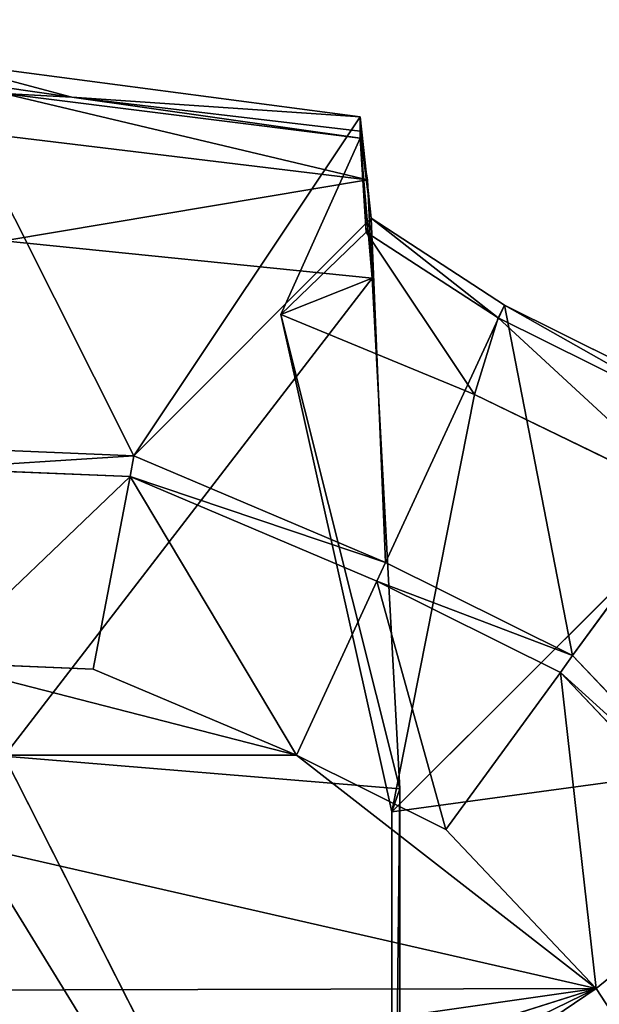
# Model space of a CAD drawing. Extents: x 0 to 22.9, y 0 to 20.5.
# Tile 131 of 233: x 14.843 to 15.191, y 2.323 to 2.913. Entities that reach past the tile are written whole.
import ezdxf

# ---------------------------------------------------------------- set-up
doc = ezdxf.new("R2010")
doc.units = 0
doc.header["$MEASUREMENT"] = 0
doc.layers.get('0').update_dxf_attribs({"color": 13, "linetype": 'CONTINUOUS'})
doc.layers.add('GALVANIZED_METAL', color=252, linetype='CONTINUOUS')
doc.layers.add('STAINLESS_STEEL', color=251, linetype='CONTINUOUS')

# ---------------------------------------------------------------- blocks, each defined once
blk = doc.blocks.new('NGM5458UC_TRADECAD_DXF')
at = {"layer": 'STAINLESS_STEEL', "color": 0}
for p, q in [((15.0474, 2.8546, 2.2887), (14.7926, 2.8881, 2.2887)), ((15.0474, 2.8546, 2.2887), (14.7926, 2.8881, 2.2887)), ((14.8745, 2.8663, 2.502), (14.7926, 2.8782, 2.502)), ((14.8745, 2.8663, 2.502), (14.7926, 2.8782, 2.502)), ((14.8336, 2.8685, 2.5418), (15.0474, 2.8418, 2.5418)), ((14.8336, 2.8685, 2.5418), (15.0474, 2.8418, 2.5418)), ((14.8336, 2.8685, 2.5418), (14.8745, 2.8663, 2.502)), ((14.8336, 2.8685, 2.5418), (14.8745, 2.8663, 2.502)), ((15.0474, 2.8546, 2.2887), (14.8745, 2.8663, 2.502)), ((15.0474, 2.846, 2.502), (14.8745, 2.8663, 2.502)), ((15.0474, 2.8546, 2.2887), (14.8745, 2.8663, 2.502)), ((15.0474, 2.846, 2.502), (14.8745, 2.8663, 2.502)), ((14.9117, 2.6515, 2.2887), (15.0474, 2.8546, 2.2887)), ((14.9117, 2.6515, 2.2887), (15.0474, 2.8546, 2.2887)), ((15.054, 2.7938, 2.2887), (15.0474, 2.8546, 2.2887)), ((15.0474, 2.8546, 2.2887), (15.0474, 2.846, 2.502)), ((15.0474, 2.8546, 2.2887), (15.0474, 2.846, 2.502)), ((15.054, 2.7938, 2.2887), (15.0474, 2.8546, 2.2887)), ((15.0474, 2.846, 2.502), (15.0511, 2.7855, 2.502)), ((15.0474, 2.8418, 2.5418), (15.0474, 2.846, 2.502)), ((15.0474, 2.846, 2.502), (15.0511, 2.7855, 2.502)), ((15.0474, 2.8418, 2.5418), (15.0474, 2.846, 2.502)), ((15.0518, 2.8169, 3.2788), (14.8336, 2.8431, 3.2788)), ((15.0518, 2.8169, 3.2788), (14.8336, 2.8431, 3.2788)), ((15.0474, 2.8418, 2.5418), (14.9998, 2.7362, 2.5423)), ((15.0474, 2.8418, 2.5418), (14.9998, 2.7362, 2.5423)), ((15.0474, 2.8418, 2.5418), (15.0518, 2.8169, 3.2788)), ((15.0474, 2.8418, 2.5418), (15.0518, 2.8169, 3.2788)), ((15.0518, 2.8169, 3.2788), (15.0547, 2.7579, 3.2786)), ((15.0518, 2.8169, 3.2788), (15.0547, 2.7579, 3.2786)), ((14.9117, 2.6515, 2.2887), (15.054, 2.7938, 2.2887)), ((14.9117, 2.6515, 2.2887), (15.054, 2.7938, 2.2887)), ((15.0511, 2.7855, 2.502), (15.054, 2.7938, 2.2887)), ((15.0511, 2.7855, 2.502), (15.054, 2.7938, 2.2887)), ((15.1339, 2.7418, 2.2887), (15.054, 2.7938, 2.2887)), ((15.1339, 2.7418, 2.2887), (15.054, 2.7938, 2.2887)), ((15.0511, 2.7855, 2.502), (14.9998, 2.7362, 2.5423)), ((15.0511, 2.7855, 2.502), (14.9998, 2.7362, 2.5423)), ((15.1302, 2.7342, 2.502), (15.0511, 2.7855, 2.502)), ((15.1302, 2.7342, 2.502), (15.0511, 2.7855, 2.502)), ((14.8338, 2.7802, 3.2786), (15.0547, 2.7579, 3.2786)), ((14.8338, 2.7802, 3.2786), (15.0547, 2.7579, 3.2786)), ((15.0547, 2.7579, 3.2786), (14.9998, 2.7362, 2.5423)), ((15.0547, 2.7579, 3.2786), (14.9998, 2.7362, 2.5423)), ((15.0713, 2.452, 3.2789), (15.0547, 2.7579, 3.2786)), ((15.0713, 2.452, 3.2789), (15.0547, 2.7579, 3.2786)), ((15.0627, 2.5875, 2.2887), (15.1339, 2.7418, 2.2887)), ((15.0627, 2.5875, 2.2887), (15.1339, 2.7418, 2.2887)), ((15.1339, 2.7418, 2.2887), (15.1302, 2.7342, 2.502)), ((15.1339, 2.7418, 2.2887), (15.1302, 2.7342, 2.502)), ((15.2767, 2.6709, 2.2887), (15.1339, 2.7418, 2.2887)), ((15.2767, 2.6709, 2.2887), (15.1339, 2.7418, 2.2887)), ((14.9998, 2.7362, 2.5423), (15.0665, 2.4381, 2.5423)), ((15.116, 2.6883, 2.5423), (14.9998, 2.7362, 2.5423)), ((14.9998, 2.7362, 2.5423), (15.0665, 2.4381, 2.5423)), ((15.116, 2.6883, 2.5423), (14.9998, 2.7362, 2.5423)), ((15.116, 2.6883, 2.5423), (15.1302, 2.7342, 2.502)), ((15.116, 2.6883, 2.5423), (15.1302, 2.7342, 2.502)), ((15.1302, 2.7342, 2.502), (15.2715, 2.664, 2.502)), ((15.1302, 2.7342, 2.502), (15.2715, 2.664, 2.502)), ((15.2514, 2.6225, 2.5423), (15.116, 2.6883, 2.5423)), ((15.2514, 2.6225, 2.5423), (15.116, 2.6883, 2.5423)), ((15.2767, 2.6709, 2.2887), (15.1748, 2.5319, 2.2887)), ((15.2767, 2.6709, 2.2887), (15.1748, 2.5319, 2.2887)), ((14.9117, 2.6515, 2.2887), (14.7926, 2.6564, 2.2887)), ((14.9117, 2.6515, 2.2887), (14.7926, 2.6564, 2.2887)), ((14.9094, 2.639, 2.1752), (14.9117, 2.6515, 2.2887)), ((14.9094, 2.639, 2.1752), (14.9117, 2.6515, 2.2887)), ((15.0627, 2.5875, 2.2887), (14.9117, 2.6515, 2.2887)), ((15.0627, 2.5875, 2.2887), (14.9117, 2.6515, 2.2887)), ((14.7926, 2.6439, 2.1752), (14.9094, 2.639, 2.1752)), ((14.7926, 2.6439, 2.1752), (14.9094, 2.639, 2.1752)), ((14.7926, 2.6439, 2.111), (14.9094, 2.639, 2.111)), ((14.7926, 2.6439, 2.111), (14.9094, 2.639, 2.111)), ((14.9094, 2.639, 2.111), (14.8872, 2.5237, 2.111)), ((14.9094, 2.639, 2.111), (14.8872, 2.5237, 2.111)), ((14.9094, 2.639, 2.1752), (15.0575, 2.5763, 2.1752)), ((14.9094, 2.639, 2.1752), (15.0575, 2.5763, 2.1752)), ((14.9094, 2.639, 2.1752), (14.9094, 2.639, 2.111)), ((14.9094, 2.639, 2.111), (15.0575, 2.5763, 2.111)), ((14.9094, 2.639, 2.1752), (14.9094, 2.639, 2.111)), ((14.9094, 2.639, 2.111), (15.0575, 2.5763, 2.111)), ((15.2514, 2.6225, 2.5423), (15.0665, 2.4381, 2.5423)), ((15.2514, 2.6225, 2.5423), (15.0665, 2.4381, 2.5423)), ((15.0575, 2.5763, 2.1752), (15.0627, 2.5875, 2.2887)), ((15.0575, 2.5763, 2.1752), (15.0627, 2.5875, 2.2887)), ((15.1748, 2.5319, 2.2887), (15.0627, 2.5875, 2.2887)), ((15.1748, 2.5319, 2.2887), (15.0627, 2.5875, 2.2887)), ((15.0575, 2.5763, 2.111), (15.0092, 2.472, 2.111)), ((15.0575, 2.5763, 2.111), (15.0092, 2.472, 2.111)), ((15.1675, 2.5217, 2.1752), (15.0575, 2.5763, 2.1752)), ((15.0575, 2.5763, 2.1752), (15.0575, 2.5763, 2.111)), ((15.0575, 2.5763, 2.111), (15.1675, 2.5217, 2.111)), ((15.1675, 2.5217, 2.1752), (15.0575, 2.5763, 2.1752)), ((15.0575, 2.5763, 2.1752), (15.0575, 2.5763, 2.111)), ((15.0575, 2.5763, 2.111), (15.1675, 2.5217, 2.111)), ((15.1748, 2.5319, 2.2887), (15.1675, 2.5217, 2.1752)), ((15.1748, 2.5319, 2.2887), (15.1675, 2.5217, 2.1752)), ((15.2877, 2.4127, 2.2887), (15.1748, 2.5319, 2.2887)), ((15.2877, 2.4127, 2.2887), (15.1748, 2.5319, 2.2887)), ((14.8872, 2.5237, 2.111), (14.7927, 2.5276, 2.111)), ((14.7927, 2.5276, 1.9061), (14.8872, 2.5237, 1.9061)), ((14.8872, 2.5237, 2.111), (14.7927, 2.5276, 2.111)), ((14.7927, 2.5276, 1.9061), (14.8872, 2.5237, 1.9061)), ((14.8872, 2.5237, 1.9061), (14.8872, 2.5237, 2.111)), ((15.0092, 2.472, 2.111), (14.8872, 2.5237, 2.111)), ((14.8872, 2.5237, 1.9061), (14.8872, 2.5237, 2.111)), ((14.8872, 2.5237, 1.9061), (15.0092, 2.472, 1.9061)), ((15.0092, 2.472, 2.111), (14.8872, 2.5237, 2.111)), ((14.8872, 2.5237, 1.9061), (15.0092, 2.472, 1.9061)), ((15.0988, 2.4275, 2.111), (15.1675, 2.5217, 2.111)), ((15.0988, 2.4275, 2.111), (15.1675, 2.5217, 2.111)), ((15.2782, 2.4049, 2.1752), (15.1675, 2.5217, 2.1752)), ((15.1675, 2.5217, 2.1752), (15.1675, 2.5217, 2.111)), ((15.1675, 2.5217, 2.111), (15.2782, 2.4049, 2.111)), ((15.1675, 2.5217, 2.1752), (15.1675, 2.5217, 2.111)), ((15.2782, 2.4049, 2.1752), (15.1675, 2.5217, 2.1752)), ((15.1675, 2.5217, 2.111), (15.2782, 2.4049, 2.111)), ((15.0665, 2.4381, 2.5423), (15.3931, 2.4825, 2.5423)), ((15.0665, 2.4381, 2.5423), (15.3931, 2.4825, 2.5423)), ((14.5762, 2.472, 1.9061), (15.0092, 2.472, 1.9061)), ((14.5762, 2.472, 1.9061), (15.0092, 2.472, 1.9061)), ((15.0713, 2.452, 3.2789), (14.834, 2.4714, 3.2787)), ((14.834, 2.4714, 3.2787), (15.0713, 2.0037, 3.2786)), ((15.0713, 2.452, 3.2789), (14.834, 2.4714, 3.2787)), ((14.834, 2.4714, 3.2787), (15.0713, 2.0037, 3.2786)), ((15.0092, 2.472, 1.9061), (15.0092, 2.472, 2.111)), ((15.0988, 2.4275, 2.111), (15.0092, 2.472, 2.111)), ((15.0092, 2.472, 1.9061), (15.0092, 2.472, 2.111)), ((15.0092, 2.472, 1.9061), (15.0988, 2.4275, 1.9061)), ((15.0988, 2.4275, 2.111), (15.0092, 2.472, 2.111)), ((15.0092, 2.472, 1.9061), (15.0988, 2.4275, 1.9061)), ((15.0092, 2.472, 1.9061), (15.189, 2.3323, 1.9061)), ((15.0092, 2.472, 1.9061), (15.189, 2.3323, 1.9061)), ((15.0665, 2.4381, 2.5423), (15.0713, 2.452, 3.2789)), ((15.0665, 2.4381, 2.5423), (15.0713, 2.452, 3.2789)), ((15.0713, 2.0037, 3.2786), (15.0713, 2.452, 3.2789)), ((15.0713, 2.0037, 3.2786), (15.0713, 2.452, 3.2789)), ((15.0665, 2.4381, 2.5423), (15.0665, 2.0105, 2.5423)), ((15.0665, 2.4381, 2.5423), (15.0665, 2.0105, 2.5423)), ((15.0988, 2.4275, 1.9061), (15.0988, 2.4275, 2.111)), ((15.189, 2.3323, 2.111), (15.0988, 2.4275, 2.111)), ((15.0988, 2.4275, 1.9061), (15.0988, 2.4275, 2.111)), ((15.0988, 2.4275, 1.9061), (15.189, 2.3323, 1.9061)), ((15.189, 2.3323, 2.111), (15.0988, 2.4275, 2.111)), ((15.0988, 2.4275, 1.9061), (15.189, 2.3323, 1.9061)), ((15.2782, 2.4049, 2.111), (15.189, 2.3323, 2.111)), ((15.2782, 2.4049, 2.111), (15.189, 2.3323, 2.111)), ((14.2756, 2.0442, 1.9061), (15.189, 2.3323, 1.9061)), ((14.2756, 2.0442, 1.9061), (15.189, 2.3323, 1.9061)), ((15.189, 2.3323, 1.9061), (14.2867, 1.8927, 1.9061)), ((15.189, 2.3323, 1.9061), (14.2867, 1.8927, 1.9061)), ((15.189, 2.3323, 1.9061), (14.3928, 2.3302, 1.9061)), ((15.189, 2.3323, 1.9061), (14.3928, 2.3302, 1.9061)), ((15.189, 2.3323, 1.9061), (15.189, 2.3323, 2.111)), ((15.2707, 2.2068, 2.111), (15.189, 2.3323, 2.111)), ((15.189, 2.3323, 1.9061), (15.189, 2.3323, 2.111)), ((15.189, 2.3323, 1.9061), (15.2707, 2.2068, 1.9061)), ((15.2707, 2.2068, 2.111), (15.189, 2.3323, 2.111)), ((15.189, 2.3323, 1.9061), (15.2707, 2.2068, 1.9061))]:
    blk.add_line(p, q, dxfattribs=at)
at = {"layer": 'GALVANIZED_METAL', "color": 0}
mesh = blk.add_polyface(dxfattribs=at)
corners = [(22.2899, 0.579), (0.6671, 18.884), (0.6671, 0.9145), (22.2899, 18.884)]
mesh.append_faces([[corners[k] for k in face] for face in [(0, 1, 2), (1, 0, 3)]], dxfattribs={"vtx0": -1, "color": 0})
at = {"layer": 'STAINLESS_STEEL', "color": 0}
mesh = blk.add_polyface(dxfattribs=at)
corners = [(0.5938, 3.4716, 1.9807), (22.8256, 0.0815, 1.9807), (0.0798, 0.0797, 1.9807), (22.5087, 3.4716, 1.9807)]
mesh.append_faces([[corners[k] for k in face] for face in [(0, 1, 2), (1, 0, 3)]], dxfattribs={"vtx0": -1, "color": 0})
mesh = blk.add_polyface(dxfattribs=at)
corners = [(14.9117, 2.6515, 2.2887), (14.7926, 2.8881, 2.2887), (14.7926, 2.6564, 2.2887), (15.0474, 2.8546, 2.2887)]
mesh.append_faces([[corners[k] for k in face] for face in [(0, 1, 2), (1, 0, 3)]], dxfattribs={"vtx0": -1, "color": 0})
mesh = blk.add_polyface(dxfattribs=at)
corners = [(14.8745, 2.8663, 2.502), (14.7926, 2.8881, 2.2887), (15.0474, 2.8546, 2.2887), (14.7926, 2.8782, 2.502)]
mesh.append_faces([[corners[k] for k in face] for face in [(0, 1, 2), (1, 0, 3)]], dxfattribs={"vtx0": -1, "color": 0})
mesh = blk.add_polyface(dxfattribs=at)
corners = [(14.8336, 2.8685, 2.5418), (14.7926, 2.8782, 2.502), (14.8745, 2.8663, 2.502), (14.7926, 2.8736, 2.5418)]
mesh.append_faces([[corners[k] for k in face] for face in [(0, 1, 2), (1, 0, 3)]], dxfattribs={"vtx0": -1, "color": 0})
mesh = blk.add_polyface(dxfattribs=at)
corners = [(15.0518, 2.8169, 3.2788), (14.8336, 2.8685, 2.5418), (15.0474, 2.8418, 2.5418), (14.8336, 2.8431, 3.2788)]
mesh.append_faces([[corners[k] for k in face] for face in [(0, 1, 2), (1, 0, 3)]], dxfattribs={"vtx0": -1, "color": 0})
mesh = blk.add_polyface(dxfattribs=at)
corners = [(15.0474, 2.8418, 2.5418), (14.8745, 2.8663, 2.502), (15.0474, 2.846, 2.502), (14.8336, 2.8685, 2.5418)]
mesh.append_faces([[corners[k] for k in face] for face in [(0, 1, 2), (1, 0, 3)]], dxfattribs={"vtx0": -1, "color": 0})
mesh = blk.add_polyface(dxfattribs=at)
corners = [(14.8745, 2.8663, 2.502), (15.0474, 2.8546, 2.2887), (15.0474, 2.846, 2.502)]
mesh.append_faces([[corners[k] for k in face] for face in [(0, 1, 2)]], dxfattribs={"color": 0})
mesh = blk.add_polyface(dxfattribs=at)
corners = [(15.054, 2.7938, 2.2887), (15.0474, 2.8546, 2.2887), (14.9117, 2.6515, 2.2887)]
mesh.append_faces([[corners[k] for k in face] for face in [(0, 1, 2)]], dxfattribs={"color": 0})
mesh = blk.add_polyface(dxfattribs=at)
corners = [(15.0474, 2.846, 2.502), (15.054, 2.7938, 2.2887), (15.0511, 2.7855, 2.502), (15.0474, 2.8546, 2.2887)]
mesh.append_faces([[corners[k] for k in face] for face in [(0, 1, 2), (1, 0, 3)]], dxfattribs={"vtx0": -1, "color": 0})
mesh = blk.add_polyface(dxfattribs=at)
corners = [(15.0474, 2.846, 2.502), (15.0511, 2.7855, 2.502), (15.0474, 2.8418, 2.5418)]
mesh.append_faces([[corners[k] for k in face] for face in [(0, 1, 2)]], dxfattribs={"color": 0})
mesh = blk.add_polyface(dxfattribs=at)
corners = [(15.0518, 2.8169, 3.2788), (14.8338, 2.7802, 3.2786), (14.8336, 2.8431, 3.2788), (15.0547, 2.7579, 3.2786)]
mesh.append_faces([[corners[k] for k in face] for face in [(0, 1, 2), (1, 0, 3)]], dxfattribs={"vtx0": -1, "color": 0})
mesh = blk.add_polyface(dxfattribs=at)
corners = [(15.0474, 2.8418, 2.5418), (14.9998, 2.7362, 2.5423), (15.0547, 2.7579, 3.2786)]
mesh.append_faces([[corners[k] for k in face] for face in [(0, 1, 2)]], dxfattribs={"color": 0})
mesh = blk.add_polyface(dxfattribs=at)
corners = [(15.0474, 2.8418, 2.5418), (15.0511, 2.7855, 2.502), (14.9998, 2.7362, 2.5423)]
mesh.append_faces([[corners[k] for k in face] for face in [(0, 1, 2)]], dxfattribs={"color": 0})
mesh = blk.add_polyface(dxfattribs=at)
corners = [(15.0474, 2.8418, 2.5418), (15.0547, 2.7579, 3.2786), (15.0518, 2.8169, 3.2788)]
mesh.append_faces([[corners[k] for k in face] for face in [(0, 1, 2)]], dxfattribs={"color": 0})
mesh = blk.add_polyface(dxfattribs=at)
corners = [(15.0627, 2.5875, 2.2887), (15.054, 2.7938, 2.2887), (14.9117, 2.6515, 2.2887), (15.1339, 2.7418, 2.2887)]
mesh.append_faces([[corners[k] for k in face] for face in [(0, 1, 2), (1, 0, 3)]], dxfattribs={"vtx0": -1, "color": 0})
mesh = blk.add_polyface(dxfattribs=at)
corners = [(15.1302, 2.7342, 2.502), (15.054, 2.7938, 2.2887), (15.1339, 2.7418, 2.2887), (15.0511, 2.7855, 2.502)]
mesh.append_faces([[corners[k] for k in face] for face in [(0, 1, 2), (1, 0, 3)]], dxfattribs={"vtx0": -1, "color": 0})
mesh = blk.add_polyface(dxfattribs=at)
corners = [(15.116, 2.6883, 2.5423), (14.9998, 2.7362, 2.5423), (15.0511, 2.7855, 2.502)]
mesh.append_faces([[corners[k] for k in face] for face in [(0, 1, 2)]], dxfattribs={"color": 0})
mesh = blk.add_polyface(dxfattribs=at)
corners = [(15.1302, 2.7342, 2.502), (15.116, 2.6883, 2.5423), (15.0511, 2.7855, 2.502)]
mesh.append_faces([[corners[k] for k in face] for face in [(0, 1, 2)]], dxfattribs={"color": 0})
mesh = blk.add_polyface(dxfattribs=at)
corners = [(15.0547, 2.7579, 3.2786), (14.834, 2.4714, 3.2787), (14.8338, 2.7802, 3.2786), (15.0713, 2.452, 3.2789)]
mesh.append_faces([[corners[k] for k in face] for face in [(0, 1, 2), (1, 0, 3)]], dxfattribs={"vtx0": -1, "color": 0})
mesh = blk.add_polyface(dxfattribs=at)
corners = [(15.0547, 2.7579, 3.2786), (14.9998, 2.7362, 2.5423), (15.0713, 2.452, 3.2789)]
mesh.append_faces([[corners[k] for k in face] for face in [(0, 1, 2)]], dxfattribs={"color": 0})
mesh = blk.add_polyface(dxfattribs=at)
corners = [(15.1748, 2.5319, 2.2887), (15.1339, 2.7418, 2.2887), (15.0627, 2.5875, 2.2887), (15.2767, 2.6709, 2.2887)]
mesh.append_faces([[corners[k] for k in face] for face in [(0, 1, 2), (1, 0, 3)]], dxfattribs={"vtx0": -1, "color": 0})
mesh = blk.add_polyface(dxfattribs=at)
corners = [(15.2715, 2.664, 2.502), (15.1339, 2.7418, 2.2887), (15.2767, 2.6709, 2.2887), (15.1302, 2.7342, 2.502)]
mesh.append_faces([[corners[k] for k in face] for face in [(0, 1, 2), (1, 0, 3)]], dxfattribs={"vtx0": -1, "color": 0})
mesh = blk.add_polyface(dxfattribs=at)
corners = [(15.116, 2.6883, 2.5423), (15.0665, 2.4381, 2.5423), (14.9998, 2.7362, 2.5423), (15.2514, 2.6225, 2.5423)]
mesh.append_faces([[corners[k] for k in face] for face in [(0, 1, 2), (1, 0, 3)]], dxfattribs={"vtx0": -1, "color": 0})
mesh = blk.add_polyface(dxfattribs=at)
corners = [(14.9998, 2.7362, 2.5423), (15.0665, 2.4381, 2.5423), (15.0713, 2.452, 3.2789)]
mesh.append_faces([[corners[k] for k in face] for face in [(0, 1, 2)]], dxfattribs={"color": 0})
mesh = blk.add_polyface(dxfattribs=at)
corners = [(15.1302, 2.7342, 2.502), (15.2514, 2.6225, 2.5423), (15.116, 2.6883, 2.5423), (15.2715, 2.664, 2.502)]
mesh.append_faces([[corners[k] for k in face] for face in [(0, 1, 2), (1, 0, 3)]], dxfattribs={"vtx0": -1, "color": 0})
mesh = blk.add_polyface(dxfattribs=at)
corners = [(15.2877, 2.4127, 2.2887), (15.2767, 2.6709, 2.2887), (15.1748, 2.5319, 2.2887), (15.4204, 2.5194, 2.2887)]
mesh.append_faces([[corners[k] for k in face] for face in [(0, 1, 2), (1, 0, 3)]], dxfattribs={"vtx0": -1, "color": 0})
mesh = blk.add_polyface(dxfattribs=at)
corners = [(14.9117, 2.6515, 2.2887), (14.7926, 2.6439, 2.1752), (14.9094, 2.639, 2.1752), (14.7926, 2.6564, 2.2887)]
mesh.append_faces([[corners[k] for k in face] for face in [(0, 1, 2), (1, 0, 3)]], dxfattribs={"vtx0": -1, "color": 0})
mesh = blk.add_polyface(dxfattribs=at)
corners = [(15.0627, 2.5875, 2.2887), (14.9094, 2.639, 2.1752), (15.0575, 2.5763, 2.1752), (14.9117, 2.6515, 2.2887)]
mesh.append_faces([[corners[k] for k in face] for face in [(0, 1, 2), (1, 0, 3)]], dxfattribs={"vtx0": -1, "color": 0})
mesh = blk.add_polyface(dxfattribs=at)
corners = [(14.9094, 2.639, 2.1752), (14.7926, 2.6439, 2.111), (14.9094, 2.639, 2.111), (14.7926, 2.6439, 2.1752)]
mesh.append_faces([[corners[k] for k in face] for face in [(0, 1, 2), (1, 0, 3)]], dxfattribs={"vtx0": -1, "color": 0})
mesh = blk.add_polyface(dxfattribs=at)
corners = [(14.7927, 2.5276, 2.111), (14.9094, 2.639, 2.111), (14.7926, 2.6439, 2.111), (14.8872, 2.5237, 2.111)]
mesh.append_faces([[corners[k] for k in face] for face in [(0, 1, 2), (1, 0, 3)]], dxfattribs={"vtx0": -1, "color": 0})
mesh = blk.add_polyface(dxfattribs=at)
corners = [(15.0092, 2.472, 2.111), (14.9094, 2.639, 2.111), (14.8872, 2.5237, 2.111), (15.0575, 2.5763, 2.111)]
mesh.append_faces([[corners[k] for k in face] for face in [(0, 1, 2), (1, 0, 3)]], dxfattribs={"vtx0": -1, "color": 0})
mesh = blk.add_polyface(dxfattribs=at)
corners = [(15.0575, 2.5763, 2.1752), (14.9094, 2.639, 2.111), (15.0575, 2.5763, 2.111), (14.9094, 2.639, 2.1752)]
mesh.append_faces([[corners[k] for k in face] for face in [(0, 1, 2), (1, 0, 3)]], dxfattribs={"vtx0": -1, "color": 0})
mesh = blk.add_polyface(dxfattribs=at)
corners = [(15.3931, 2.4825, 2.5423), (15.0665, 2.4381, 2.5423), (15.2514, 2.6225, 2.5423)]
mesh.append_faces([[corners[k] for k in face] for face in [(0, 1, 2)]], dxfattribs={"color": 0})
mesh = blk.add_polyface(dxfattribs=at)
corners = [(15.1748, 2.5319, 2.2887), (15.0575, 2.5763, 2.1752), (15.1675, 2.5217, 2.1752), (15.0627, 2.5875, 2.2887)]
mesh.append_faces([[corners[k] for k in face] for face in [(0, 1, 2), (1, 0, 3)]], dxfattribs={"vtx0": -1, "color": 0})
mesh = blk.add_polyface(dxfattribs=at)
corners = [(15.0988, 2.4275, 2.111), (15.0575, 2.5763, 2.111), (15.0092, 2.472, 2.111), (15.1675, 2.5217, 2.111)]
mesh.append_faces([[corners[k] for k in face] for face in [(0, 1, 2), (1, 0, 3)]], dxfattribs={"vtx0": -1, "color": 0})
mesh = blk.add_polyface(dxfattribs=at)
corners = [(15.1675, 2.5217, 2.1752), (15.0575, 2.5763, 2.111), (15.1675, 2.5217, 2.111), (15.0575, 2.5763, 2.1752)]
mesh.append_faces([[corners[k] for k in face] for face in [(0, 1, 2), (1, 0, 3)]], dxfattribs={"vtx0": -1, "color": 0})
mesh = blk.add_polyface(dxfattribs=at)
corners = [(15.2877, 2.4127, 2.2887), (15.1675, 2.5217, 2.1752), (15.2782, 2.4049, 2.1752), (15.1748, 2.5319, 2.2887)]
mesh.append_faces([[corners[k] for k in face] for face in [(0, 1, 2), (1, 0, 3)]], dxfattribs={"vtx0": -1, "color": 0})
mesh = blk.add_polyface(dxfattribs=at)
corners = [(15.0092, 2.472, 1.9061), (14.7927, 2.5276, 1.9061), (14.5762, 2.472, 1.9061), (14.8872, 2.5237, 1.9061)]
mesh.append_faces([[corners[k] for k in face] for face in [(0, 1, 2), (1, 0, 3)]], dxfattribs={"vtx0": -1, "color": 0})
mesh = blk.add_polyface(dxfattribs=at)
corners = [(14.8872, 2.5237, 2.111), (14.7927, 2.5276, 1.9061), (14.8872, 2.5237, 1.9061), (14.7927, 2.5276, 2.111)]
mesh.append_faces([[corners[k] for k in face] for face in [(0, 1, 2), (1, 0, 3)]], dxfattribs={"vtx0": -1, "color": 0})
mesh = blk.add_polyface(dxfattribs=at)
corners = [(15.0092, 2.472, 2.111), (14.8872, 2.5237, 1.9061), (15.0092, 2.472, 1.9061), (14.8872, 2.5237, 2.111)]
mesh.append_faces([[corners[k] for k in face] for face in [(0, 1, 2), (1, 0, 3)]], dxfattribs={"vtx0": -1, "color": 0})
mesh = blk.add_polyface(dxfattribs=at)
corners = [(15.189, 2.3323, 2.111), (15.1675, 2.5217, 2.111), (15.0988, 2.4275, 2.111), (15.2782, 2.4049, 2.111)]
mesh.append_faces([[corners[k] for k in face] for face in [(0, 1, 2), (1, 0, 3)]], dxfattribs={"vtx0": -1, "color": 0})
mesh = blk.add_polyface(dxfattribs=at)
corners = [(15.1675, 2.5217, 2.1752), (15.2782, 2.4049, 2.111), (15.2782, 2.4049, 2.1752), (15.1675, 2.5217, 2.111)]
mesh.append_faces([[corners[k] for k in face] for face in [(0, 1, 2), (1, 0, 3)]], dxfattribs={"vtx0": -1, "color": 0})
mesh = blk.add_polyface(dxfattribs=at)
corners = [(15.3931, 2.4825, 2.5423), (15.0665, 2.0105, 2.5423), (15.0665, 2.4381, 2.5423), (15.5172, 2.3032, 2.5423)]
mesh.append_faces([[corners[k] for k in face] for face in [(0, 1, 2), (1, 0, 3)]], dxfattribs={"vtx0": -1, "color": 0})
mesh = blk.add_polyface(dxfattribs=at)
corners = [(15.189, 2.3323, 1.9061), (14.5762, 2.472, 1.9061), (14.3928, 2.3302, 1.9061), (15.0092, 2.472, 1.9061)]
mesh.append_faces([[corners[k] for k in face] for face in [(0, 1, 2), (1, 0, 3)]], dxfattribs={"vtx0": -1, "color": 0})
mesh = blk.add_polyface(dxfattribs=at)
corners = [(14.7937, 2.4551, 3.2787), (15.0713, 2.0037, 3.2786), (14.7926, 2.0037, 3.2785), (14.834, 2.4714, 3.2787)]
mesh.append_faces([[corners[k] for k in face] for face in [(0, 1, 2), (1, 0, 3)]], dxfattribs={"vtx0": -1, "color": 0})
mesh = blk.add_polyface(dxfattribs=at)
corners = [(15.0713, 2.0037, 3.2786), (14.834, 2.4714, 3.2787), (15.0713, 2.452, 3.2789)]
mesh.append_faces([[corners[k] for k in face] for face in [(0, 1, 2)]], dxfattribs={"color": 0})
mesh = blk.add_polyface(dxfattribs=at)
corners = [(15.0988, 2.4275, 2.111), (15.0092, 2.472, 1.9061), (15.0988, 2.4275, 1.9061), (15.0092, 2.472, 2.111)]
mesh.append_faces([[corners[k] for k in face] for face in [(0, 1, 2), (1, 0, 3)]], dxfattribs={"vtx0": -1, "color": 0})
mesh = blk.add_polyface(dxfattribs=at)
corners = [(15.189, 2.3323, 1.9061), (15.0988, 2.4275, 1.9061), (15.0092, 2.472, 1.9061)]
mesh.append_faces([[corners[k] for k in face] for face in [(0, 1, 2)]], dxfattribs={"color": 0})
mesh = blk.add_polyface(dxfattribs=at)
corners = [(15.0713, 2.452, 3.2789), (15.0665, 2.0105, 2.5423), (15.0713, 2.0037, 3.2786), (15.0665, 2.4381, 2.5423)]
mesh.append_faces([[corners[k] for k in face] for face in [(0, 1, 2), (1, 0, 3)]], dxfattribs={"vtx0": -1, "color": 0})
mesh = blk.add_polyface(dxfattribs=at)
corners = [(15.0988, 2.4275, 2.111), (15.189, 2.3323, 1.9061), (15.189, 2.3323, 2.111), (15.0988, 2.4275, 1.9061)]
mesh.append_faces([[corners[k] for k in face] for face in [(0, 1, 2), (1, 0, 3)]], dxfattribs={"vtx0": -1, "color": 0})
mesh = blk.add_polyface(dxfattribs=at)
corners = [(15.2707, 2.2068, 2.111), (15.2782, 2.4049, 2.111), (15.189, 2.3323, 2.111), (15.3776, 2.252, 2.111)]
mesh.append_faces([[corners[k] for k in face] for face in [(0, 1, 2), (1, 0, 3)]], dxfattribs={"vtx0": -1, "color": 0})
mesh = blk.add_polyface(dxfattribs=at)
corners = [(15.189, 2.3323, 1.9061), (14.3155, 2.2074, 1.9061), (14.2756, 2.0442, 1.9061), (14.3928, 2.3302, 1.9061)]
mesh.append_faces([[corners[k] for k in face] for face in [(0, 1, 2), (1, 0, 3)]], dxfattribs={"vtx0": -1, "color": 0})
mesh = blk.add_polyface(dxfattribs=at)
corners = [(15.189, 2.3323, 1.9061), (14.2756, 2.0442, 1.9061), (14.2867, 1.8927, 1.9061)]
mesh.append_faces([[corners[k] for k in face] for face in [(0, 1, 2)]], dxfattribs={"color": 0})
mesh = blk.add_polyface(dxfattribs=at)
corners = [(14.3332, 1.7534, 1.9061), (15.189, 2.3323, 1.9061), (14.2867, 1.8927, 1.9061), (15.2707, 2.2068, 1.9061)]
mesh.append_faces([[corners[k] for k in face] for face in [(0, 1, 2), (1, 0, 3)]], dxfattribs={"vtx0": -1, "color": 0})
mesh = blk.add_polyface(dxfattribs=at)
corners = [(15.189, 2.3323, 2.111), (15.2707, 2.2068, 1.9061), (15.2707, 2.2068, 2.111), (15.189, 2.3323, 1.9061)]
mesh.append_faces([[corners[k] for k in face] for face in [(0, 1, 2), (1, 0, 3)]], dxfattribs={"vtx0": -1, "color": 0})

msp = doc.modelspace()

# ---------------------------------------------------------------- block references
at = {"color": 0}
msp.add_blockref('NGM5458UC_TRADECAD_DXF', (0, 0), dxfattribs=at)

doc.saveas('drawing.dxf')
